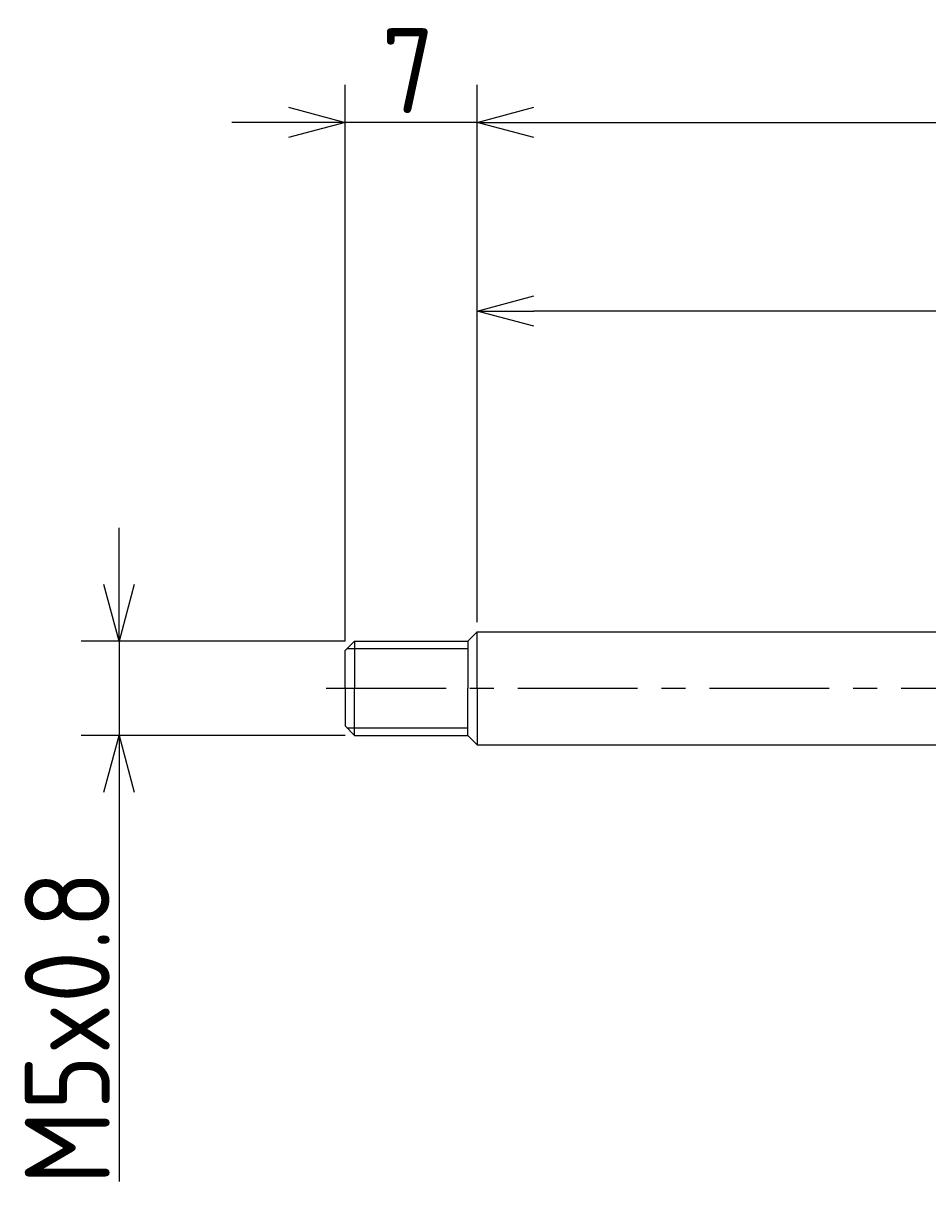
# Model space of a CAD drawing. Extents: x 73 to 270, y 149 to 210.
# Tile 1 of 3: x 73 to 121, y 149 to 210. Entities that reach past the tile are written whole.
import ezdxf

# ---------------------------------------------------------------- set-up
doc = ezdxf.new("R2010")
doc.units = 0
doc.header["$LTSCALE"] = 0.2
doc.linetypes.add('CENTER', pattern=[50.8, 31.75, -6.35, 6.35, -6.35])
doc.layers.get('0').update_dxf_attribs({"linetype": 'CONTINUOUS'})
doc.layers.get('DEFPOINTS').update_dxf_attribs({"linetype": 'CONTINUOUS'})
for name, color, linetype in [('18-0-CON', 3, 'CONTINUOUS'), ('18-2-CEN', 1, 'CENTER'), ('35-0-CON', 7, 'CONTINUOUS')]:
    doc.layers.add(name, color=color, linetype=linetype)
doc.styles.add('DIMENSION', font='isocp.shx', dxfattribs={"bigfont": 'bigfont.shx'})
doc.dimstyles.get("Standard").update_dxf_attribs({"dimtxt": 0.18, "dimasz": 0.18, "dimexe": 0.18, "dimexo": 0.0625, "dimgap": 0.09, "dimtad": 0, "dimtih": 1, "dimtoh": 1, "dimzin": 0, "dimcen": 0.09, "dimazin": 3, "dimtfac": 1, "dimtofl": 0, "dimtmove": 0, "dimatfit": 3})

# ---------------------------------------------------------------- blocks, each defined once
blk = doc.blocks.new('_OPEN30')
at = {"color": 0, "linetype": 'BYBLOCK'}
for p, q in [((-1, 0.268), (0, 0)), ((0, 0), (-1, -0.268)), ((0, 0), (-1, 0))]:
    blk.add_line(p, q, dxfattribs=at)
blk = doc.blocks.new('*U25')
at = {"layer": '18-0-CON', "color": 161, "style": 'DIMENSION'}
blk.add_text('60st', height=4.5, dxfattribs=at).set_placement((121.423, 195.5))
blk = doc.blocks.new('*D24')
at = {"layer": '18-0-CON', "color": 161}
for p, q in [((97.369, 178.5), (97.369, 197)), ((157.369, 182.5), (157.369, 197)), ((154.369, 195), (100.369, 195))]:
    blk.add_line(p, q, dxfattribs=at)
at = {"layer": 'DEFPOINTS', "color": 0}
for p in [(97.369, 195), (157.369, 182), (97.369, 178)]:
    blk.add_point(p, dxfattribs=at)
at = {"layer": '18-0-CON'}
blk.add_blockref('*U25', (0, 0), dxfattribs=at)
at = {"layer": '18-0-CON', "color": 161, "xscale": 3.000000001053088, "yscale": 3.000000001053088, "zscale": 3.000000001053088, "rotation": 180}
blk.add_blockref('_OPEN30', (97.369, 195), dxfattribs=at)
at = {"layer": '18-0-CON', "color": 161, "xscale": 3.000000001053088, "yscale": 3.000000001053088, "zscale": 3.000000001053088}
blk.add_blockref('_OPEN30', (157.369, 195), dxfattribs=at)
blk = doc.blocks.new('*U27')
at = {"layer": '18-0-CON', "color": 161, "style": 'DIMENSION'}
blk.add_text('7', height=4.5, dxfattribs=at).set_placement((92.294, 205.5))
blk = doc.blocks.new('*D26')
at = {"layer": '18-0-CON', "color": 161}
for p, q in [((90.369, 177.5), (90.369, 207)), ((97.369, 178.5), (97.369, 207)), ((87.369, 205), (84.369, 205)), ((97.369, 205), (90.369, 205)), ((100.369, 205), (103.369, 205))]:
    blk.add_line(p, q, dxfattribs=at)
at = {"layer": 'DEFPOINTS', "color": 0}
for p in [(90.369, 205), (97.369, 178), (90.369, 177)]:
    blk.add_point(p, dxfattribs=at)
at = {"layer": '18-0-CON'}
blk.add_blockref('*U27', (0, 0), dxfattribs=at)
at = {"layer": '18-0-CON', "color": 161, "xscale": 3.000000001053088, "yscale": 3.000000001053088, "zscale": 3.000000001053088}
blk.add_blockref('_OPEN30', (90.369, 205), dxfattribs=at)
at = {"layer": '18-0-CON', "color": 161, "xscale": 3.000000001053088, "yscale": 3.000000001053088, "zscale": 3.000000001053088, "rotation": 180}
blk.add_blockref('_OPEN30', (97.369, 205), dxfattribs=at)
blk = doc.blocks.new('*U29')
at = {"layer": '18-0-CON', "color": 161, "style": 'DIMENSION'}
for s, height, p in [('±2', 2.7, (176.762, 207.3)), ('154', 4.5, (167.762, 205.5))]:
    blk.add_text(s, height=height, dxfattribs=at).set_placement(p)
blk = doc.blocks.new('*D28')
at = {"layer": '18-0-CON', "color": 161}
for p, q in [((97.369, 178.5), (97.369, 207)), ((251.369, 182.8), (251.369, 207)), ((100.369, 205), (248.369, 205))]:
    blk.add_line(p, q, dxfattribs=at)
at = {"layer": 'DEFPOINTS', "color": 0}
for p in [(251.369, 205), (251.369, 182.3), (97.369, 178)]:
    blk.add_point(p, dxfattribs=at)
at = {"layer": '18-0-CON'}
blk.add_blockref('*U29', (0, 0), dxfattribs=at)
at = {"layer": '18-0-CON', "color": 161, "xscale": 3.000000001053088, "yscale": 3.000000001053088, "zscale": 3.000000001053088, "rotation": 180}
blk.add_blockref('_OPEN30', (97.369, 205), dxfattribs=at)
at = {"layer": '18-0-CON', "color": 161, "xscale": 3.000000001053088, "yscale": 3.000000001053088, "zscale": 3.000000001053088}
blk.add_blockref('_OPEN30', (251.369, 205), dxfattribs=at)
blk = doc.blocks.new('*U38')
at = {"layer": '18-0-CON', "color": 161, "style": 'DIMENSION'}
blk.add_text('M5x0.8', height=4.5, rotation=90, dxfattribs=at).set_placement((77.886, 148.675))
blk = doc.blocks.new('*D37')
at = {"layer": '18-0-CON', "color": 161}
for p, q in [((78.386, 180.5), (78.386, 183.5)), ((90.369, 177.5), (76.386, 177.5)), ((78.386, 177.5), (78.386, 172.5)), ((90.369, 172.5), (76.386, 172.5)), ((78.386, 169.5), (78.386, 148.85))]:
    blk.add_line(p, q, dxfattribs=at)
at = {"layer": 'DEFPOINTS', "color": 0}
for p in [(90.869, 177.5), (78.386, 172.5), (90.869, 172.5)]:
    blk.add_point(p, dxfattribs=at)
at = {"layer": '18-0-CON', "color": 161, "xscale": 3.000000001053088, "yscale": 3.000000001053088, "zscale": 3.000000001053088}
for p, rotation in [((78.386, 177.5), 270), ((78.386, 172.5), 90)]:
    blk.add_blockref('_OPEN30', p, dxfattribs=dict(at, rotation=rotation))
at = {"layer": '18-0-CON'}
blk.add_blockref('*U38', (0, 0), dxfattribs=at)

msp = doc.modelspace()

# ---------------------------------------------------------------- linework, layer by layer
at = {"layer": '18-0-CON'}
for p, q in [((90.469, 177.1), (96.869, 177.1)), ((90.469, 172.9), (96.869, 172.9))]:
    msp.add_line(p, q, dxfattribs=at)
at = {"layer": '18-2-CEN'}
msp.add_line((89.369, 175), (260.369, 175), dxfattribs=at)
at = {"layer": '35-0-CON'}
for p, q in [((97.369, 178), (96.869, 177.5)), ((97.369, 175), (97.369, 178)), ((97.369, 178), (157.369, 178)), ((90.869, 177.5), (90.369, 177)), ((90.869, 177.5), (96.869, 177.5)), ((90.869, 177.5), (90.869, 175)), ((96.869, 177.5), (96.869, 175)), ((90.369, 175), (90.369, 177)), ((90.369, 175), (90.369, 173)), ((90.869, 172.5), (90.869, 175)), ((96.869, 172.5), (96.869, 175)), ((97.369, 175), (97.369, 172)), ((90.869, 172.5), (90.369, 173)), ((90.869, 172.5), (96.869, 172.5)), ((97.369, 172), (96.869, 172.5)), ((97.369, 172), (157.369, 172))]:
    msp.add_line(p, q, dxfattribs=at)

# ---------------------------------------------------------------- dimensions: what is measured, and where the dimension line sits
at = {"layer": '18-0-CON'}
for base, p1, p2, override, picture, middle in [((251.369, 205), (97.369, 178), (251.369, 182.3), {"dimscale": 1, "dimgap": 0.5, "dimtol": 1, "dimlim": 0, "dimtp": 2, "dimtm": 2, "dimtolj": 2}, '*D28', (174.369, 207.75)), ((90.369, 205), (97.369, 178), (90.369, 177), {"dimscale": 1}, '*D26', (93.869, 207.75)), ((97.369, 195), (157.369, 182), (97.369, 178), {"dimscale": 1, "dimpost": 'st'}, '*D24', (127.369, 197.75))]:
    dim = msp.add_linear_dim(base=base, p1=p1, p2=p2, dimstyle='Standard', override=override, dxfattribs=at)
    dim.commit()
    dim.dimension.update_dxf_attribs({"geometry": picture, "text_midpoint": middle})
dim = msp.add_linear_dim(base=(78.386, 172.5), p1=(90.869, 177.5), p2=(90.869, 172.5), angle=90, dimstyle='Standard', override={"dimscale": 1, "dimpost": 'M<>x0.8'}, dxfattribs=at)
dim.commit()
dim.dimension.update_dxf_attribs({"geometry": '*D37', "text_midpoint": (75.636, 157.675)})

doc.saveas('drawing.dxf')
